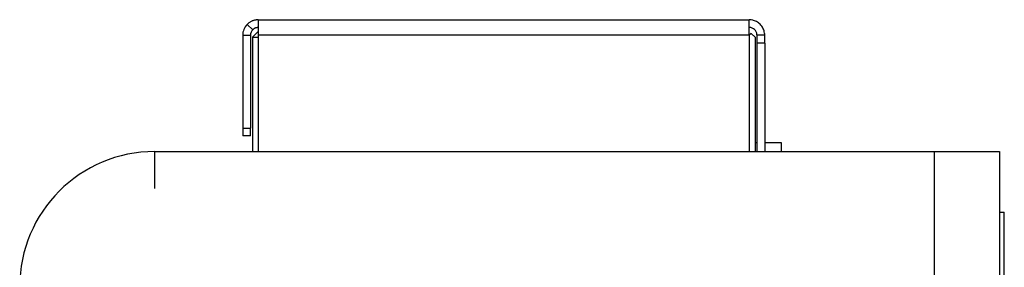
# Model space of a CAD drawing. Header units: millimetres. Extents: x 52 to 411, y 49 to 259.
# Tile 17 of 40: x 261 to 287, y 180 to 186. Entities that reach past the tile are written whole.
import ezdxf

# ---------------------------------------------------------------- set-up
doc = ezdxf.new("R2010")
doc.units = ezdxf.units.MM

msp = doc.modelspace()

# ---------------------------------------------------------------- linework, layer by layer
at = {"color": 7, "linetype": 'Continuous', "lineweight": 25}
for p, q in [((267.156, 186.166), (267.297, 186.025)), ((267.438, 186.283), (280.138, 186.283)), ((267.438, 186.283), (267.438, 185.905)), ((280.138, 185.905), (280.138, 186.283)), ((267.288, 185.833), (267.438, 185.983)), ((267.438, 185.905), (267.438, 185.883)), ((280.188, 185.933), (280.138, 185.883)), ((280.138, 185.883), (280.138, 185.905)), ((280.288, 185.833), (280.188, 185.933)), ((267.038, 185.883), (267.238, 185.883)), ((267.038, 185.883), (267.038, 183.483)), ((267.238, 185.883), (267.238, 183.483)), ((267.288, 185.833), (267.438, 185.833)), ((267.288, 185.833), (267.288, 182.876)), ((280.138, 185.883), (267.438, 185.883)), ((267.438, 185.883), (267.438, 182.876)), ((280.138, 185.883), (280.138, 182.876)), ((280.288, 185.833), (280.288, 182.876)), ((280.538, 185.883), (280.338, 185.883)), ((280.338, 185.883), (280.338, 185.683)), ((280.538, 185.683), (280.338, 185.683)), ((280.338, 185.683), (280.338, 182.876)), ((280.538, 185.683), (280.538, 185.883)), ((280.538, 185.683), (280.538, 182.876)), ((267.038, 183.483), (267.038, 183.283)), ((267.038, 183.483), (267.238, 183.483)), ((267.238, 183.283), (267.238, 183.483)), ((267.238, 183.283), (267.038, 183.283)), ((280.288, 183.109), (280.338, 183.109)), ((280.538, 183.109), (280.961, 183.109)), ((280.961, 183.109), (280.961, 182.876)), ((264.764, 181.923), (264.764, 182.876)), ((264.764, 182.876), (284.918, 182.876)), ((284.918, 182.876), (284.918, 132.203)), ((284.918, 182.876), (286.608, 182.876)), ((286.608, 182.876), (286.608, 132.203)), ((286.608, 181.307), (286.735, 181.307)), ((286.735, 132.793), (286.735, 181.307))]:
    msp.add_line(p, q, dxfattribs=at)
for centre, radius, start, end in [((267.438, 185.883), 0.4, 135, 180), ((267.438, 185.883), 0.2, 135, 180), ((280.138, 185.884), 0.2, 4.0472, 90.0273), ((264.764, 179.383), 3.493, 90, 180)]:
    msp.add_arc(centre, radius, start, end, dxfattribs=at)
for points, knots in [([(267.438, 186.283), (267.438, 186.283), (267.438, 186.283), (267.433, 186.283), (267.426, 186.283), (267.415, 186.283), (267.401, 186.282), (267.384, 186.28), (267.363, 186.276), (267.34, 186.271), (267.313, 186.264), (267.285, 186.253), (267.256, 186.24), (267.227, 186.224), (267.199, 186.204), (267.175, 186.185), (267.161, 186.171), (267.156, 186.166)], [0, 0, 0, 0, 0.044502, 0.09172, 0.142407, 0.196865, 0.255352, 0.318156, 0.385434, 0.45686, 0.532124, 0.610859, 0.692569, 0.776267, 0.860641, 0.944375, 1, 1, 1, 1]), ([(280.538, 185.883), (280.538, 185.883), (280.543, 185.936), (280.499, 186.07), (280.426, 186.171), (280.325, 186.244), (280.191, 186.288), (280.138, 186.283), (280.138, 186.283)], [0, 0, 0, 0, 0.250001, 0.375001, 0.5, 0.625, 0.75, 1, 1, 1, 1]), ([(267.438, 186.083), (267.438, 186.083), (267.438, 186.083), (267.433, 186.083), (267.427, 186.083), (267.419, 186.082), (267.409, 186.081), (267.398, 186.079), (267.386, 186.076), (267.373, 186.073), (267.361, 186.068), (267.348, 186.062), (267.336, 186.055), (267.325, 186.048), (267.314, 186.04), (267.304, 186.032), (267.299, 186.027), (267.297, 186.025)], [0, 0, 0, 0, 0.093657, 0.185271, 0.275092, 0.361431, 0.442716, 0.517933, 0.587338, 0.651688, 0.711892, 0.768591, 0.822287, 0.873426, 0.922339, 0.969352, 1, 1, 1, 1])]:
    msp.add_open_spline(points, degree=3, knots=knots, dxfattribs=at)

doc.saveas('drawing.dxf')
